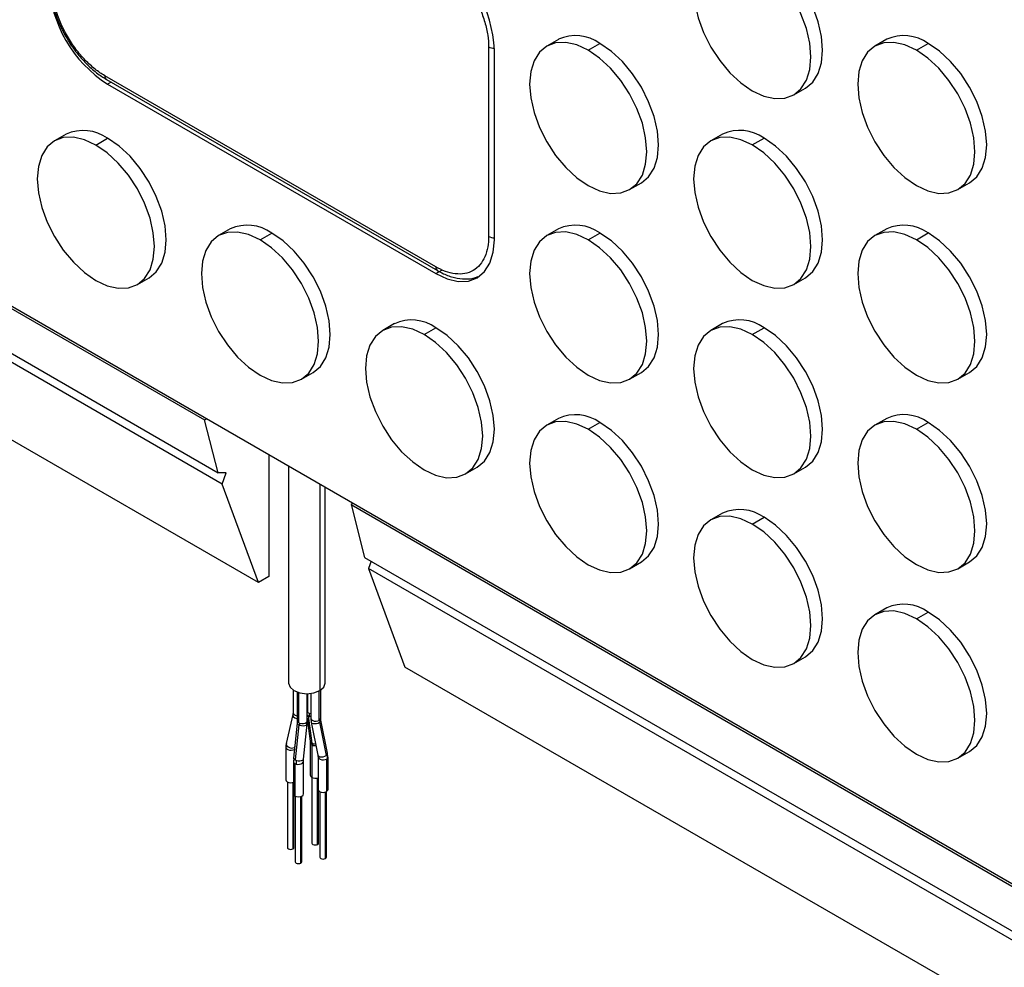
# Model space of a CAD drawing. Header units: millimetres. Extents: x 0 to 2794, y 0 to 2159.
# Tile 19 of 44: x 2304 to 2422, y 1026 to 1141. Entities that reach past the tile are written whole.
import ezdxf

# ---------------------------------------------------------------- set-up
doc = ezdxf.new("R2010")
doc.units = ezdxf.units.MM
doc.header["$LTSCALE"] = 10

msp = doc.modelspace()

# ---------------------------------------------------------------- linework, layer by layer
for p, q in [((2010.71, 1274.4), (2325.99, 1092.39)), ((2010.95, 1274.54), (2657.25, 901.45)), ((2328.12, 1084.66), (2005.08, 1271.15)), ((2006.01, 1271.69), (2327.64, 1086.02)), ((2332.51, 1072.78), (1996.98, 1266.48)), ((2368.7, 1138.3), (2367.29, 1137.49)), ((2408.3, 1138.31), (2406.88, 1137.49)), ((2360.27, 1137.4), (2360.27, 1114.53)), ((2360.97, 1114.13), (2360.97, 1136.99)), ((2372.29, 1136.99), (2373.7, 1137.81)), ((2411.88, 1136.99), (2413.3, 1137.81)), ((2353.9, 1110.86), (2313.95, 1133.92)), ((2314.16, 1133.47), (2354.11, 1110.4)), ((2314.72, 1133.14), (2314.3, 1132.9)), ((2314.3, 1132.9), (2353.9, 1110.04)), ((2397.08, 1131.6), (2398.5, 1132.41)), ((2309.3, 1126.87), (2307.89, 1126.05)), ((2312.89, 1125.55), (2314.3, 1126.37)), ((2388.5, 1126.87), (2387.09, 1126.06)), ((2392.08, 1125.56), (2393.5, 1126.38)), ((2377.29, 1120.17), (2378.7, 1120.98)), ((2416.88, 1120.17), (2418.3, 1120.99)), ((2329.1, 1115.44), (2327.69, 1114.62)), ((2332.69, 1114.12), (2334.1, 1114.94)), ((2368.7, 1115.44), (2367.29, 1114.62)), ((2372.29, 1114.13), (2373.7, 1114.94)), ((2408.3, 1115.44), (2406.88, 1114.63)), ((2411.88, 1114.13), (2413.3, 1114.95)), ((2317.89, 1108.73), (2319.3, 1109.54)), ((2353.9, 1110.04), (2354.61, 1110.45)), ((2397.08, 1108.74), (2398.5, 1109.55)), ((2348.9, 1104.01), (2347.49, 1103.19)), ((2388.5, 1104.01), (2387.09, 1103.19)), ((2352.49, 1102.69), (2353.9, 1103.51)), ((2392.08, 1102.7), (2393.5, 1103.51)), ((2337.69, 1097.3), (2339.1, 1098.11)), ((2377.29, 1097.3), (2378.7, 1098.12)), ((2416.88, 1097.31), (2418.3, 1098.12)), ((2325.99, 1092.39), (2326.24, 1092.53)), ((2327.64, 1086.02), (2325.99, 1092.39)), ((2368.7, 1092.58), (2367.29, 1091.76)), ((2372.29, 1091.26), (2373.7, 1092.08)), ((2408.3, 1092.58), (2406.88, 1091.76)), ((2411.88, 1091.27), (2413.3, 1092.08)), ((2333.75, 1088.2), (2333.75, 1073.5)), ((2328.59, 1086.02), (2327.64, 1086.02)), ((2328.12, 1084.66), (2328.59, 1086.02)), ((2336.14, 1086.82), (2336.14, 1060.64)), ((2357.49, 1085.87), (2358.9, 1086.68)), ((2397.08, 1085.87), (2398.5, 1086.69)), ((2332.51, 1072.78), (2328.12, 1084.66)), ((2339.9, 1084.65), (2339.9, 1059.74)), ((2340.54, 1060.64), (2340.54, 1084.28)), ((2343.91, 1082.33), (2343.67, 1082.18)), ((2343.67, 1082.18), (2345.31, 1075.81)), ((2343.67, 1082.18), (2658.96, 900.17)), ((2388.5, 1081.15), (2387.09, 1080.33)), ((2392.08, 1079.83), (2393.5, 1080.65)), ((2345.31, 1075.81), (2666.94, 890.14)), ((2346.11, 1075.35), (2345.8, 1074.46)), ((2377.29, 1074.44), (2378.7, 1075.26)), ((2416.88, 1074.44), (2418.3, 1075.26)), ((2345.8, 1074.46), (2350.18, 1062.58)), ((2668.85, 887.97), (2345.8, 1074.46)), ((2333.75, 1073.5), (2332.51, 1072.78)), ((2408.3, 1069.72), (2406.88, 1068.9)), ((2411.88, 1068.41), (2413.3, 1069.22)), ((2397.08, 1063.01), (2398.5, 1063.83)), ((2685.71, 868.88), (2350.18, 1062.58)), ((2336.68, 1059.81), (2336.68, 1057.04)), ((2339.83, 1056.15), (2339.83, 1059.7)), ((2340.01, 1056.4), (2340.01, 1059.81)), ((2337.19, 1059.56), (2337.19, 1056.1)), ((2337.37, 1055.86), (2337.37, 1059.5)), ((2338.39, 1056.1), (2338.39, 1059.37)), ((2338.47, 1057.09), (2338.47, 1059.37)), ((2338.81, 1059.4), (2338.81, 1056.4)), ((2336.66, 1056.86), (2335.84, 1053.35)), ((2337.19, 1056.1), (2337.19, 1056.1)), ((2338.36, 1055.7), (2338.37, 1056.09)), ((2338.39, 1057.15), (2338.47, 1057.09)), ((2338.39, 1056.8), (2338.5, 1056.7)), ((2338.39, 1056.42), (2338.75, 1053.66)), ((2338.5, 1056.7), (2338.93, 1053.41)), ((2338.62, 1057.03), (2338.81, 1056.99)), ((2338.65, 1056.64), (2338.81, 1056.61)), ((2338.81, 1056.4), (2338.81, 1056.39)), ((2338.84, 1056.39), (2338.86, 1055.95)), ((2340.01, 1056.39), (2340.01, 1056.4)), ((2340.85, 1052.18), (2340.03, 1056.19)), ((2337.18, 1055.82), (2336.75, 1051.59)), ((2337.36, 1055.62), (2336.93, 1051.38)), ((2337.94, 1051.47), (2338.37, 1055.7)), ((2338.37, 1055.69), (2338.37, 1055.7)), ((2338.86, 1055.95), (2339.67, 1051.94)), ((2339.86, 1055.92), (2340.68, 1051.91)), ((2335.79, 1052.9), (2335.79, 1048.98)), ((2335.79, 1052.9), (2335.79, 1052.89)), ((2336.82, 1052.65), (2336.82, 1052.26)), ((2336.91, 1053.14), (2336.84, 1052.88)), ((2338.75, 1053.66), (2338.75, 1053.65)), ((2338.76, 1053.44), (2338.76, 1049.52)), ((2338.76, 1053.44), (2338.76, 1053.43)), ((2338.94, 1053.19), (2338.94, 1049.27)), ((2336.76, 1051.6), (2336.75, 1051.2)), ((2339.7, 1051.74), (2339.7, 1051.73)), ((2339.7, 1051.73), (2339.7, 1047.81)), ((2340.72, 1051.48), (2340.72, 1047.56)), ((2340.87, 1051.73), (2340.85, 1052.18)), ((2340.9, 1047.81), (2340.9, 1051.73)), ((2340.9, 1051.73), (2340.9, 1051.73)), ((2416.88, 1051.58), (2418.3, 1052.4)), ((2336.73, 1051.2), (2336.73, 1051.19)), ((2336.73, 1051.19), (2336.73, 1047.27)), ((2336.9, 1050.94), (2336.9, 1047.02)), ((2337.93, 1051.19), (2337.93, 1051.2)), ((2337.93, 1047.27), (2337.93, 1051.19)), ((2338.96, 1049.26), (2338.96, 1041.35)), ((2339.64, 1041.19), (2339.64, 1049.21)), ((2335.99, 1048.72), (2335.99, 1040.81)), ((2336.68, 1040.65), (2336.68, 1048.67)), ((2336.79, 1040.81), (2336.79, 1047.11)), ((2336.93, 1047.01), (2336.93, 1039.1)), ((2337.61, 1038.94), (2337.61, 1046.96)), ((2337.73, 1039.1), (2337.73, 1047.01)), ((2339.76, 1041.35), (2339.76, 1047.65)), ((2339.9, 1047.55), (2339.9, 1039.64)), ((2340.58, 1039.48), (2340.58, 1047.5)), ((2340.7, 1039.64), (2340.7, 1047.55))]:
    msp.add_line(p, q)
at = {"flags": 128}
for points in [[(2392.08, 1148.42), (2390.71, 1149.06), (2389.38, 1149.36), (2388.16, 1149.32), (2387.08, 1148.92), (2386.21, 1148.19), (2385.55, 1147.16), (2385.15, 1145.86), (2385.01, 1144.34), (2385.15, 1142.67), (2385.55, 1140.91), (2386.21, 1139.12), (2387.08, 1137.37), (2388.16, 1135.74), (2389.38, 1134.28), (2390.71, 1133.05), (2392.08, 1132.09)], [(2398.5, 1132.41), (2398.5, 1132.42), (2399.38, 1133.14), (2400.03, 1134.18), (2400.43, 1135.48), (2400.57, 1136.99), (2400.43, 1138.66), (2400.03, 1140.43), (2399.38, 1142.22), (2398.5, 1143.96), (2397.43, 1145.6), (2396.21, 1147.06), (2394.88, 1148.29), (2393.5, 1149.24)], [(2392.08, 1132.09), (2393.46, 1131.45), (2394.79, 1131.15), (2396.01, 1131.2), (2397.08, 1131.6), (2397.96, 1132.33), (2398.62, 1133.36), (2399.02, 1134.66), (2399.16, 1136.18), (2399.02, 1137.85), (2398.62, 1139.61), (2397.96, 1141.4), (2397.08, 1143.15), (2396.01, 1144.78), (2394.79, 1146.24), (2393.46, 1147.47), (2392.08, 1148.42)], [(2372.29, 1136.99), (2370.91, 1137.63), (2369.58, 1137.93), (2368.36, 1137.88), (2367.29, 1137.49), (2366.41, 1136.76), (2365.75, 1135.72), (2365.35, 1134.42), (2365.21, 1132.91), (2365.35, 1131.24), (2365.75, 1129.47), (2366.41, 1127.68), (2367.29, 1125.94), (2368.36, 1124.3), (2369.58, 1122.84), (2370.91, 1121.61), (2372.29, 1120.66)], [(2372.29, 1120.66), (2373.67, 1120.02), (2374.99, 1119.72), (2376.21, 1119.77), (2377.29, 1120.17), (2378.17, 1120.89), (2378.82, 1121.93), (2379.22, 1123.23), (2379.36, 1124.74), (2379.22, 1126.41), (2378.82, 1128.18), (2378.17, 1129.97), (2377.29, 1131.71), (2376.21, 1133.35), (2374.99, 1134.81), (2373.67, 1136.04), (2372.29, 1136.99)], [(2378.7, 1120.98), (2378.7, 1120.98), (2379.58, 1121.71), (2380.23, 1122.75), (2380.64, 1124.05), (2380.77, 1125.56), (2380.64, 1127.23), (2380.23, 1129), (2379.58, 1130.78), (2378.7, 1132.53), (2377.63, 1134.16), (2376.41, 1135.62), (2375.08, 1136.85), (2373.7, 1137.81)], [(2411.88, 1136.99), (2410.5, 1137.63), (2409.18, 1137.94), (2407.96, 1137.89), (2406.88, 1137.49), (2406, 1136.76), (2405.35, 1135.73), (2404.95, 1134.43), (2404.81, 1132.91), (2404.95, 1131.24), (2405.35, 1129.48), (2406, 1127.69), (2406.88, 1125.94), (2407.96, 1124.31), (2409.18, 1122.85), (2410.5, 1121.62), (2411.88, 1120.66)], [(2411.88, 1120.66), (2413.26, 1120.02), (2414.59, 1119.72), (2415.81, 1119.77), (2416.88, 1120.17), (2417.76, 1120.9), (2418.42, 1121.93), (2418.82, 1123.23), (2418.95, 1124.75), (2418.82, 1126.42), (2418.42, 1128.18), (2417.76, 1129.97), (2416.88, 1131.72), (2415.81, 1133.35), (2414.59, 1134.81), (2413.26, 1136.04), (2411.88, 1136.99)], [(2418.3, 1120.99), (2418.3, 1120.99), (2419.18, 1121.72), (2419.83, 1122.75), (2420.23, 1124.05), (2420.37, 1125.56), (2420.23, 1127.24), (2419.83, 1129), (2419.18, 1130.79), (2418.3, 1132.53), (2417.23, 1134.17), (2416, 1135.63), (2414.68, 1136.86), (2413.3, 1137.81)], [(2312.89, 1125.55), (2311.51, 1126.19), (2310.18, 1126.49), (2308.96, 1126.45), (2307.89, 1126.05), (2307.01, 1125.32), (2306.36, 1124.28), (2305.95, 1122.98), (2305.82, 1121.47), (2305.95, 1119.8), (2306.36, 1118.03), (2307.01, 1116.25), (2307.89, 1114.5), (2308.96, 1112.87), (2310.18, 1111.41), (2311.51, 1110.18), (2312.89, 1109.22)], [(2319.3, 1109.54), (2319.3, 1109.54), (2320.18, 1110.27), (2320.84, 1111.31), (2321.24, 1112.61), (2321.37, 1114.12), (2321.24, 1115.79), (2320.84, 1117.56), (2320.18, 1119.35), (2319.3, 1121.09), (2318.23, 1122.73), (2317.01, 1124.19), (2315.68, 1125.42), (2314.3, 1126.37)], [(2392.08, 1125.56), (2390.71, 1126.2), (2389.38, 1126.5), (2388.16, 1126.45), (2387.08, 1126.06), (2386.21, 1125.33), (2385.55, 1124.29), (2385.15, 1122.99), (2385.01, 1121.48), (2385.15, 1119.81), (2385.55, 1118.04), (2386.21, 1116.25), (2387.08, 1114.51), (2388.16, 1112.87), (2389.38, 1111.41), (2390.71, 1110.18), (2392.08, 1109.23)], [(2398.5, 1109.55), (2398.5, 1109.55), (2399.38, 1110.28), (2400.03, 1111.32), (2400.43, 1112.62), (2400.57, 1114.13), (2400.43, 1115.8), (2400.03, 1117.57), (2399.38, 1119.35), (2398.5, 1121.1), (2397.43, 1122.73), (2396.21, 1124.19), (2394.88, 1125.42), (2393.5, 1126.38)], [(2312.89, 1109.22), (2314.27, 1108.58), (2315.59, 1108.28), (2316.82, 1108.33), (2317.89, 1108.73), (2318.77, 1109.46), (2319.42, 1110.49), (2319.82, 1111.79), (2319.96, 1113.31), (2319.82, 1114.98), (2319.42, 1116.74), (2318.77, 1118.53), (2317.89, 1120.28), (2316.82, 1121.91), (2315.59, 1123.37), (2314.27, 1124.6), (2312.89, 1125.55)], [(2392.08, 1109.23), (2393.46, 1108.59), (2394.79, 1108.29), (2396.01, 1108.34), (2397.08, 1108.74), (2397.96, 1109.47), (2398.62, 1110.5), (2399.02, 1111.8), (2399.16, 1113.31), (2399.02, 1114.99), (2398.62, 1116.75), (2397.96, 1118.54), (2397.08, 1120.28), (2396.01, 1121.92), (2394.79, 1123.38), (2393.46, 1124.61), (2392.08, 1125.56)], [(2332.69, 1114.12), (2331.31, 1114.76), (2329.98, 1115.06), (2328.76, 1115.02), (2327.69, 1114.62), (2326.81, 1113.89), (2326.16, 1112.85), (2325.75, 1111.56), (2325.62, 1110.04), (2325.75, 1108.37), (2326.16, 1106.61), (2326.81, 1104.82), (2327.69, 1103.07), (2328.76, 1101.44), (2329.98, 1099.98), (2331.31, 1098.75), (2332.69, 1097.79)], [(2339.1, 1098.11), (2339.1, 1098.11), (2339.98, 1098.84), (2340.63, 1099.88), (2341.04, 1101.18), (2341.17, 1102.69), (2341.04, 1104.36), (2340.63, 1106.13), (2339.98, 1107.92), (2339.1, 1109.66), (2338.03, 1111.3), (2336.81, 1112.76), (2335.48, 1113.99), (2334.1, 1114.94)], [(2372.29, 1114.13), (2370.91, 1114.77), (2369.58, 1115.07), (2368.36, 1115.02), (2367.29, 1114.62), (2366.41, 1113.89), (2365.75, 1112.86), (2365.35, 1111.56), (2365.21, 1110.04), (2365.35, 1108.37), (2365.75, 1106.61), (2366.41, 1104.82), (2367.29, 1103.07), (2368.36, 1101.44), (2369.58, 1099.98), (2370.91, 1098.75), (2372.29, 1097.8)], [(2378.7, 1098.12), (2378.7, 1098.12), (2379.58, 1098.85), (2380.23, 1099.88), (2380.64, 1101.18), (2380.77, 1102.7), (2380.64, 1104.37), (2380.23, 1106.13), (2379.58, 1107.92), (2378.7, 1109.67), (2377.63, 1111.3), (2376.41, 1112.76), (2375.08, 1113.99), (2373.7, 1114.94)], [(2411.88, 1114.13), (2410.5, 1114.77), (2409.18, 1115.07), (2407.96, 1115.02), (2406.88, 1114.63), (2406, 1113.9), (2405.35, 1112.86), (2404.95, 1111.56), (2404.81, 1110.05), (2404.95, 1108.38), (2405.35, 1106.61), (2406, 1104.82), (2406.88, 1103.08), (2407.96, 1101.44), (2409.18, 1099.98), (2410.5, 1098.75), (2411.88, 1097.8)], [(2418.3, 1098.12), (2418.3, 1098.12), (2419.18, 1098.85), (2419.83, 1099.89), (2420.23, 1101.19), (2420.37, 1102.7), (2420.23, 1104.37), (2419.83, 1106.14), (2419.18, 1107.92), (2418.3, 1109.67), (2417.23, 1111.3), (2416, 1112.76), (2414.68, 1113.99), (2413.3, 1114.95)], [(2332.69, 1097.79), (2334.07, 1097.15), (2335.39, 1096.85), (2336.62, 1096.9), (2337.69, 1097.3), (2338.57, 1098.03), (2339.22, 1099.06), (2339.62, 1100.36), (2339.76, 1101.88), (2339.62, 1103.55), (2339.22, 1105.31), (2338.57, 1107.1), (2337.69, 1108.85), (2336.62, 1110.48), (2335.39, 1111.94), (2334.07, 1113.17), (2332.69, 1114.12)], [(2353.9, 1110.04), (2355.28, 1109.4), (2356.61, 1109.1), (2357.83, 1109.15), (2358.9, 1109.55), (2359.78, 1110.28), (2360.43, 1111.31), (2360.84, 1112.61), (2360.97, 1114.13)], [(2372.29, 1097.8), (2373.67, 1097.16), (2374.99, 1096.86), (2376.21, 1096.91), (2377.29, 1097.3), (2378.17, 1098.03), (2378.82, 1099.07), (2379.22, 1100.37), (2379.36, 1101.88), (2379.22, 1103.55), (2378.82, 1105.32), (2378.17, 1107.1), (2377.29, 1108.85), (2376.21, 1110.48), (2374.99, 1111.94), (2373.67, 1113.17), (2372.29, 1114.13)], [(2411.88, 1097.8), (2413.26, 1097.16), (2414.59, 1096.86), (2415.81, 1096.91), (2416.88, 1097.31), (2417.76, 1098.04), (2418.42, 1099.07), (2418.82, 1100.37), (2418.95, 1101.88), (2418.82, 1103.56), (2418.42, 1105.32), (2417.76, 1107.11), (2416.88, 1108.85), (2415.81, 1110.49), (2414.59, 1111.95), (2413.26, 1113.18), (2411.88, 1114.13)], [(2352.49, 1102.69), (2351.11, 1103.33), (2349.78, 1103.63), (2348.56, 1103.59), (2347.49, 1103.19), (2346.61, 1102.46), (2345.95, 1101.43), (2345.55, 1100.13), (2345.42, 1098.61), (2345.55, 1096.94), (2345.95, 1095.18), (2346.61, 1093.39), (2347.49, 1091.64), (2348.56, 1090.01), (2349.78, 1088.55), (2351.11, 1087.32), (2352.49, 1086.36)], [(2392.08, 1102.7), (2390.71, 1103.34), (2389.38, 1103.64), (2388.16, 1103.59), (2387.08, 1103.19), (2386.21, 1102.46), (2385.55, 1101.43), (2385.15, 1100.13), (2385.01, 1098.61), (2385.15, 1096.94), (2385.55, 1095.18), (2386.21, 1093.39), (2387.08, 1091.65), (2388.16, 1090.01), (2389.38, 1088.55), (2390.71, 1087.32), (2392.08, 1086.37)], [(2352.49, 1086.36), (2353.87, 1085.72), (2355.19, 1085.42), (2356.42, 1085.47), (2357.49, 1085.87), (2358.37, 1086.6), (2359.02, 1087.63), (2359.42, 1088.93), (2359.56, 1090.45), (2359.42, 1092.12), (2359.02, 1093.88), (2358.37, 1095.67), (2357.49, 1097.42), (2356.42, 1099.05), (2355.19, 1100.51), (2353.87, 1101.74), (2352.49, 1102.69)], [(2358.9, 1086.68), (2358.9, 1086.69), (2359.78, 1087.41), (2360.43, 1088.45), (2360.84, 1089.75), (2360.97, 1091.26), (2360.84, 1092.93), (2360.43, 1094.7), (2359.78, 1096.49), (2358.9, 1098.23), (2357.83, 1099.87), (2356.61, 1101.33), (2355.28, 1102.56), (2353.9, 1103.51)], [(2392.08, 1086.37), (2393.46, 1085.73), (2394.79, 1085.43), (2396.01, 1085.48), (2397.08, 1085.87), (2397.96, 1086.6), (2398.62, 1087.64), (2399.02, 1088.94), (2399.16, 1090.45), (2399.02, 1092.12), (2398.62, 1093.89), (2397.96, 1095.68), (2397.08, 1097.42), (2396.01, 1099.05), (2394.79, 1100.51), (2393.46, 1101.74), (2392.08, 1102.7)], [(2398.5, 1086.69), (2398.5, 1086.69), (2399.38, 1087.42), (2400.03, 1088.45), (2400.43, 1089.75), (2400.57, 1091.27), (2400.43, 1092.94), (2400.03, 1094.7), (2399.38, 1096.49), (2398.5, 1098.24), (2397.43, 1099.87), (2396.21, 1101.33), (2394.88, 1102.56), (2393.5, 1103.51)], [(2372.29, 1091.26), (2370.91, 1091.9), (2369.58, 1092.21), (2368.36, 1092.16), (2367.29, 1091.76), (2366.41, 1091.03), (2365.75, 1090), (2365.35, 1088.7), (2365.21, 1087.18), (2365.35, 1085.51), (2365.75, 1083.75), (2366.41, 1081.96), (2367.29, 1080.21), (2368.36, 1078.58), (2369.58, 1077.12), (2370.91, 1075.89), (2372.29, 1074.93)], [(2378.7, 1075.26), (2378.7, 1075.26), (2379.58, 1075.99), (2380.23, 1077.02), (2380.64, 1078.32), (2380.77, 1079.83), (2380.64, 1081.51), (2380.23, 1083.27), (2379.58, 1085.06), (2378.7, 1086.8), (2377.63, 1088.44), (2376.41, 1089.9), (2375.08, 1091.13), (2373.7, 1092.08)], [(2411.88, 1091.27), (2410.5, 1091.91), (2409.18, 1092.21), (2407.96, 1092.16), (2406.88, 1091.76), (2406, 1091.03), (2405.35, 1090), (2404.95, 1088.7), (2404.81, 1087.18), (2404.95, 1085.51), (2405.35, 1083.75), (2406, 1081.96), (2406.88, 1080.22), (2407.96, 1078.58), (2409.18, 1077.12), (2410.5, 1075.89), (2411.88, 1074.94)], [(2418.3, 1075.26), (2418.3, 1075.26), (2419.18, 1075.99), (2419.83, 1077.02), (2420.23, 1078.32), (2420.37, 1079.84), (2420.23, 1081.51), (2419.83, 1083.27), (2419.18, 1085.06), (2418.3, 1086.81), (2417.23, 1088.44), (2416, 1089.9), (2414.68, 1091.13), (2413.3, 1092.08)], [(2372.29, 1074.93), (2373.67, 1074.29), (2374.99, 1073.99), (2376.21, 1074.04), (2377.29, 1074.44), (2378.17, 1075.17), (2378.82, 1076.2), (2379.22, 1077.5), (2379.36, 1079.02), (2379.22, 1080.69), (2378.82, 1082.45), (2378.17, 1084.24), (2377.29, 1085.99), (2376.21, 1087.62), (2374.99, 1089.08), (2373.67, 1090.31), (2372.29, 1091.26)], [(2411.88, 1074.94), (2413.26, 1074.3), (2414.59, 1074), (2415.81, 1074.05), (2416.88, 1074.44), (2417.76, 1075.17), (2418.42, 1076.21), (2418.82, 1077.51), (2418.95, 1079.02), (2418.82, 1080.69), (2418.42, 1082.46), (2417.76, 1084.25), (2416.88, 1085.99), (2415.81, 1087.62), (2414.59, 1089.08), (2413.26, 1090.32), (2411.88, 1091.27)], [(2392.08, 1079.83), (2390.71, 1080.47), (2389.38, 1080.78), (2388.16, 1080.73), (2387.08, 1080.33), (2386.21, 1079.6), (2385.55, 1078.57), (2385.15, 1077.27), (2385.01, 1075.75), (2385.15, 1074.08), (2385.55, 1072.32), (2386.21, 1070.53), (2387.08, 1068.78), (2388.16, 1067.15), (2389.38, 1065.69), (2390.71, 1064.46), (2392.08, 1063.5)], [(2398.5, 1063.83), (2398.5, 1063.83), (2399.38, 1064.56), (2400.03, 1065.59), (2400.43, 1066.89), (2400.57, 1068.4), (2400.43, 1070.08), (2400.03, 1071.84), (2399.38, 1073.63), (2398.5, 1075.37), (2397.43, 1077.01), (2396.21, 1078.47), (2394.88, 1079.7), (2393.5, 1080.65)], [(2392.08, 1063.5), (2393.46, 1062.86), (2394.79, 1062.56), (2396.01, 1062.61), (2397.08, 1063.01), (2397.96, 1063.74), (2398.62, 1064.77), (2399.02, 1066.07), (2399.16, 1067.59), (2399.02, 1069.26), (2398.62, 1071.02), (2397.96, 1072.81), (2397.08, 1074.56), (2396.01, 1076.19), (2394.79, 1077.65), (2393.46, 1078.88), (2392.08, 1079.83)], [(2411.88, 1068.41), (2410.5, 1069.04), (2409.18, 1069.35), (2407.96, 1069.3), (2406.88, 1068.9), (2406, 1068.17), (2405.35, 1067.14), (2404.95, 1065.84), (2404.81, 1064.32), (2404.95, 1062.65), (2405.35, 1060.89), (2406, 1059.1), (2406.88, 1057.35), (2407.96, 1055.72), (2409.18, 1054.26), (2410.5, 1053.03), (2411.88, 1052.07)], [(2418.3, 1052.4), (2418.3, 1052.4), (2419.18, 1053.13), (2419.83, 1054.16), (2420.23, 1055.46), (2420.37, 1056.97), (2420.23, 1058.65), (2419.83, 1060.41), (2419.18, 1062.2), (2418.3, 1063.94), (2417.23, 1065.58), (2416, 1067.04), (2414.68, 1068.27), (2413.3, 1069.22)], [(2411.88, 1052.07), (2413.26, 1051.43), (2414.59, 1051.13), (2415.81, 1051.18), (2416.88, 1051.58), (2417.76, 1052.31), (2418.42, 1053.34), (2418.82, 1054.64), (2418.95, 1056.16), (2418.82, 1057.83), (2418.42, 1059.59), (2417.76, 1061.38), (2416.88, 1063.13), (2415.81, 1064.76), (2414.59, 1066.22), (2413.26, 1067.45), (2411.88, 1068.41)], [(2336.14, 1060.64), (2336.31, 1060.15), (2336.79, 1059.74), (2337.5, 1059.47), (2338.34, 1059.37), (2339.19, 1059.47), (2339.9, 1059.74)], [(2339.9, 1059.74), (2340.38, 1060.15), (2340.54, 1060.64)], [(2336.66, 1056.86), (2336.66, 1056.86), (2336.67, 1056.72), (2336.75, 1056.58), (2336.89, 1056.46), (2337.08, 1056.38), (2337.19, 1056.35)], [(2336.68, 1057.04), (2336.7, 1056.96), (2336.78, 1056.85), (2336.93, 1056.76), (2337.12, 1056.71), (2337.19, 1056.7)], [(2337.51, 1055.8), (2337.72, 1055.76), (2337.93, 1055.77), (2338.12, 1055.82), (2338.27, 1055.9), (2338.37, 1056.01), (2338.39, 1056.1)], [(2338.81, 1056.39), (2338.82, 1056.32), (2338.91, 1056.21), (2339.05, 1056.12), (2339.24, 1056.07), (2339.45, 1056.05), (2339.66, 1056.08), (2339.83, 1056.15)], [(2339.94, 1056.24), (2340, 1056.36), (2340.01, 1056.39)], [(2339.97, 1056.01), (2340.03, 1056.12), (2340.03, 1056.19)], [(2337.18, 1055.82), (2337.18, 1055.79), (2337.23, 1055.7), (2337.36, 1055.62)], [(2337.5, 1055.56), (2337.7, 1055.52), (2337.91, 1055.5), (2338.11, 1055.53), (2338.26, 1055.58), (2338.35, 1055.65), (2338.37, 1055.69)], [(2338.86, 1055.95), (2338.87, 1055.91), (2338.95, 1055.83), (2339.09, 1055.77), (2339.28, 1055.76), (2339.49, 1055.78), (2339.69, 1055.83), (2339.86, 1055.92)], [(2335.79, 1052.89), (2335.81, 1052.82), (2335.89, 1052.71), (2336.04, 1052.62), (2336.23, 1052.57), (2336.44, 1052.55), (2336.64, 1052.58), (2336.82, 1052.65)], [(2335.84, 1053.35), (2335.84, 1053.34), (2335.85, 1053.2), (2335.93, 1053.06), (2336.08, 1052.94), (2336.26, 1052.86), (2336.47, 1052.81), (2336.67, 1052.82), (2336.84, 1052.88)], [(2338.75, 1053.65), (2338.8, 1053.52), (2338.93, 1053.41)], [(2339.07, 1053.34), (2339.27, 1053.31), (2339.39, 1053.32)], [(2339.08, 1053.13), (2339.29, 1053.1), (2339.44, 1053.1)], [(2336.75, 1051.59), (2336.75, 1051.55), (2336.81, 1051.46), (2336.93, 1051.38)], [(2337.08, 1051.32), (2337.28, 1051.28), (2337.49, 1051.27), (2337.68, 1051.29), (2337.83, 1051.34), (2337.92, 1051.41), (2337.94, 1051.47)], [(2339.67, 1051.94), (2339.69, 1051.9), (2339.77, 1051.82), (2339.91, 1051.76), (2340.1, 1051.74), (2340.3, 1051.76), (2340.51, 1051.82), (2340.68, 1051.91)], [(2339.7, 1051.73), (2339.71, 1051.65), (2339.8, 1051.54), (2339.94, 1051.45), (2340.13, 1051.39), (2340.34, 1051.38), (2340.55, 1051.41), (2340.72, 1051.48)], [(2340.78, 1052), (2340.85, 1052.11), (2340.85, 1052.18)], [(2340.83, 1051.57), (2340.89, 1051.68), (2340.9, 1051.73)], [(2337.05, 1050.88), (2337.25, 1050.84), (2337.47, 1050.85), (2337.66, 1050.9), (2337.81, 1050.98), (2337.91, 1051.09), (2337.93, 1051.19)], [(2335.79, 1048.98), (2335.84, 1048.85), (2335.97, 1048.73), (2336.16, 1048.66), (2336.39, 1048.63), (2336.62, 1048.66), (2336.73, 1048.69)], [(2338.76, 1049.52), (2338.81, 1049.39), (2338.94, 1049.27)], [(2339.7, 1047.81), (2339.74, 1047.67), (2339.87, 1047.56), (2340.07, 1047.49), (2340.3, 1047.46), (2340.53, 1047.49), (2340.72, 1047.56)], [(2340.72, 1047.56), (2340.85, 1047.67), (2340.9, 1047.81)], [(2336.73, 1047.27), (2336.77, 1047.13), (2336.9, 1047.02)], [(2336.9, 1047.02), (2337.1, 1046.95), (2337.33, 1046.92), (2337.56, 1046.95), (2337.75, 1047.02), (2337.88, 1047.13), (2337.93, 1047.27)], [(2335.99, 1040.81), (2336.02, 1040.72), (2336.11, 1040.65), (2336.24, 1040.6), (2336.39, 1040.58), (2336.55, 1040.6), (2336.68, 1040.65)], [(2336.68, 1040.65), (2336.76, 1040.72), (2336.79, 1040.81)], [(2338.96, 1041.35), (2338.99, 1041.26), (2339.08, 1041.19), (2339.21, 1041.14), (2339.36, 1041.12), (2339.51, 1041.14), (2339.64, 1041.19)], [(2339.64, 1041.19), (2339.73, 1041.26), (2339.76, 1041.35)], [(2339.9, 1039.64), (2339.93, 1039.55), (2340.01, 1039.48), (2340.14, 1039.43), (2340.3, 1039.41), (2340.45, 1039.43), (2340.58, 1039.48)], [(2340.58, 1039.48), (2340.67, 1039.55), (2340.7, 1039.64)], [(2336.93, 1039.1), (2336.96, 1039.01), (2337.05, 1038.94), (2337.18, 1038.89), (2337.33, 1038.87), (2337.48, 1038.89), (2337.61, 1038.94)], [(2337.61, 1038.94), (2337.7, 1039.01), (2337.73, 1039.1)]]:
    msp.add_lwpolyline(points, dxfattribs=at)
for centre, radius, start, end in [((2345.62, 1136.29), 15.37, 2.6055, 57.3945), ((2322.58, 1145.85), 15.37, 182.6055, 237.3945), ((2370.77, 1133.72), 5.03, 54.3824, 114.3071), ((2410.37, 1133.72), 5.03, 54.3824, 114.3071), ((2360.94, 1138.67), 1.44, 241.9559, 271.0383), ((2314.43, 1133.86), 0.48, 172.7442, 235.9436), ((2311.37, 1122.28), 5.03, 54.3824, 114.3071), ((2390.57, 1122.29), 5.03, 54.3824, 114.3071), ((2331.17, 1110.85), 5.03, 54.3824, 114.3071), ((2370.77, 1110.86), 5.03, 54.3824, 114.3071), ((2410.37, 1110.86), 5.03, 54.3824, 114.3071), ((2360.94, 1115.81), 1.44, 241.9598, 271.1441), ((2354.38, 1110.8), 0.479, 172.7425, 235.9599), ((2350.97, 1099.42), 5.03, 54.3824, 114.3071), ((2390.57, 1099.43), 5.03, 54.3824, 114.3071), ((2370.77, 1087.99), 5.03, 54.3824, 114.3071), ((2410.37, 1088), 5.03, 54.3824, 114.3071), ((2390.57, 1076.56), 5.03, 54.3824, 114.3071), ((2410.37, 1065.13), 5.03, 54.3824, 114.3071), ((2337.48, 1056.13), 0.288, 185.9363, 247.3885), ((2338.82, 1057.69), 0.695, 240.4572, 253.6584), ((2338.81, 1057.2), 0.59, 238.1346, 253.6166), ((2341.68, 1057.01), 3.06, 179.7521, 187.0812), ((2339.62, 1056.54), 0.442, 299.2831, 317.1451), ((2341.1, 1056.24), 1.16, 180.1893, 191.7079), ((2337.76, 1056.44), 0.922, 243.9126, 253.602), ((2337.71, 1056.46), 0.695, 240.4572, 253.6584), ((2335.12, 1055.8), 2.39, 354.1232, 359.841), ((2339.57, 1056.38), 0.544, 302.7032, 317.1905), ((2336.56, 1053.11), 0.52, 299.9162, 305.4532), ((2336.65, 1053.26), 0.428, 297.5112, 303.2894), ((2339.05, 1053.46), 0.288, 185.9363, 247.3885), ((2339.24, 1053.91), 0.59, 238.1346, 253.6166), ((2339.28, 1053.8), 0.695, 240.4572, 253.6584), ((2337.44, 1053.14), 1.65, 359.7521, 7.0812), ((2337.34, 1052.21), 0.922, 243.9126, 253.602), ((2340.38, 1052.37), 0.544, 302.7032, 317.1905), ((2340.5, 1051.87), 0.442, 299.2831, 317.1451), ((2338.68, 1051.56), 2.15, 0.1893, 11.7079), ((2337.01, 1051.2), 0.285, 183.6879, 247.6323), ((2337.25, 1051.55), 0.695, 240.4572, 253.6584), ((2341.49, 1050.87), 4.44, 174.1232, 179.841), ((2339.36, 1050.11), 0.94, 242.9374, 290.7035)]:
    msp.add_arc(centre, radius, start, end)
for points, knots in [([(2353.9, 1148.42), (2354.28, 1148.2), (2354.67, 1147.94), (2355.45, 1147.32), (2355.85, 1146.96), (2356.64, 1146.15), (2357.02, 1145.7), (2357.75, 1144.73), (2358.09, 1144.21), (2358.71, 1143.13), (2358.99, 1142.58), (2359.47, 1141.46), (2359.66, 1140.9), (2359.97, 1139.82), (2360.09, 1139.29), (2360.23, 1138.3), (2360.27, 1137.83), (2360.27, 1137.4)], [0, 0, 0, 0, 0.125, 0.125, 0.25, 0.25, 0.375, 0.375, 0.5, 0.5, 0.625, 0.625, 0.75, 0.75, 0.875, 0.875, 1, 1, 1, 1]), ([(2307.3, 1145.35), (2307.3, 1145.33), (2307.26, 1144.83), (2307.4, 1143.74), (2307.74, 1142.13), (2308.32, 1140.48), (2309.08, 1138.88), (2310.03, 1137.37), (2311.11, 1135.98), (2312.31, 1134.78), (2313.34, 1133.94), (2313.97, 1133.6), (2314.16, 1133.5)], [0, 0, 0, 0, 0.004348, 0.122355, 0.24056, 0.358471, 0.476133, 0.593732, 0.711473, 0.829552, 0.948219, 1, 1, 1, 1]), ([(2313.95, 1133.92), (2313.57, 1134.14), (2313.19, 1134.4), (2312.4, 1135.03), (2312, 1135.39), (2311.22, 1136.2), (2310.83, 1136.65), (2310.1, 1137.62), (2309.76, 1138.14), (2309.14, 1139.21), (2308.86, 1139.77), (2308.39, 1140.88), (2308.19, 1141.44), (2307.88, 1142.52), (2307.76, 1143.05), (2307.62, 1144.04), (2307.59, 1144.51), (2307.59, 1144.95)], [0, 0, 0, 0, 0.125, 0.125, 0.25, 0.25, 0.375, 0.375, 0.5, 0.5, 0.625, 0.625, 0.75, 0.75, 0.875, 0.875, 1, 1, 1, 1]), ([(2360.27, 1114.53), (2360.27, 1114.1), (2360.23, 1113.67), (2360.09, 1112.85), (2359.97, 1112.45), (2359.66, 1111.72), (2359.47, 1111.39), (2358.99, 1110.83), (2358.71, 1110.59), (2358.09, 1110.23), (2357.75, 1110.11), (2357.02, 1109.98), (2356.64, 1109.98), (2355.85, 1110.07), (2355.45, 1110.17), (2354.67, 1110.46), (2354.28, 1110.64), (2353.9, 1110.86)], [0, 0, 0, 0, 0.125, 0.125, 0.25, 0.25, 0.375, 0.375, 0.5, 0.5, 0.625, 0.625, 0.75, 0.75, 0.875, 0.875, 1, 1, 1, 1]), ([(2354.11, 1110.4), (2354.34, 1110.27), (2355.02, 1109.91), (2356.15, 1109.51), (2357.45, 1109.36), (2358.41, 1109.43), (2358.87, 1109.65), (2358.96, 1109.69)], [0, 0, 0, 0, 0.141238, 0.408509, 0.67508, 0.934941, 1, 1, 1, 1]), ([(2336.67, 1057.05), (2336.67, 1056.98), (2336.68, 1056.88), (2336.65, 1056.83), (2336.64, 1056.82)], [0, 0, 0, 0, 0.735846, 1, 1, 1, 1]), ([(2337.18, 1056.09), (2337.19, 1056.03), (2337.19, 1055.95), (2337.18, 1055.85), (2337.17, 1055.82)], [0, 0, 0, 0, 0.754652, 1, 1, 1, 1]), ([(2340.04, 1056.19), (2340.03, 1056.21), (2340, 1056.29), (2340.02, 1056.35), (2340.02, 1056.39)], [0, 0, 0, 0, 0.325228, 1, 1, 1, 1]), ([(2335.87, 1053.34), (2335.85, 1053.28), (2335.79, 1053.15), (2335.81, 1052.99), (2335.82, 1052.89)], [0, 0, 0, 0, 0.392968, 1, 1, 1, 1]), ([(2338.75, 1053.65), (2338.75, 1053.63), (2338.76, 1053.58), (2338.76, 1053.48), (2338.75, 1053.43)], [0, 0, 0, 0, 0.435438, 1, 1, 1, 1]), ([(2337.94, 1051.2), (2337.93, 1051.26), (2337.93, 1051.34), (2337.94, 1051.44), (2337.95, 1051.47)], [0, 0, 0, 0, 0.754652, 1, 1, 1, 1]), ([(2339.66, 1051.94), (2339.67, 1051.91), (2339.7, 1051.83), (2339.69, 1051.77), (2339.68, 1051.74)], [0, 0, 0, 0, 0.325228, 1, 1, 1, 1])]:
    msp.add_open_spline(points, degree=3, knots=knots)

doc.saveas('drawing.dxf')
